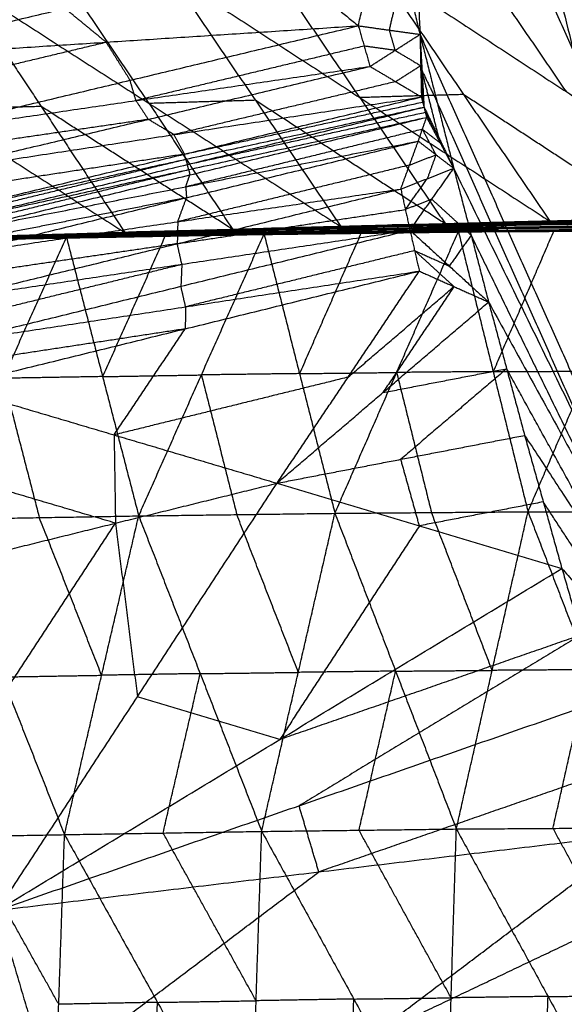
# Model space of a CAD drawing. Header units: millimetres. Extents: x -106 to 110, y -96 to 120.
# Tile 145 of 256: x -98.56 to -95.07, y -18.4 to -12.09. Entities that reach past the tile are written whole.
import ezdxf

# ---------------------------------------------------------------- set-up
doc = ezdxf.new("R2010")
doc.units = ezdxf.units.MM
doc.header["$MEASUREMENT"] = 0
doc.layers.add('Default', color=7, linetype='Continuous', true_color=0x000000)

msp = doc.modelspace()

# ---------------------------------------------------------------- linework, layer by layer
at = {"layer": 'Default'}
for points in [[(-96.2057, -7.543, 12.0172), (-96.1023, -9.865, 12.2207), (-95.9989, -12.187, 12.4242)], [(-96.2057, -7.543, 12.0172), (-95.0141, -12.3001, 12.0172), (-93.8225, -17.0572, 12.0172)], [(-96.2057, -7.543, 12.0172), (-91.8459, -11.3391, 10.5669), (-87.4861, -15.1351, 9.1165)], [(-96.1023, -9.865, 12.2207), (-95.5582, -11.0826, 12.1189), (-95.0141, -12.3001, 12.0172)], [(-96.3943, -12.1319, 12.6148), (-96.3008, -11.7292, 12.5195), (-96.2073, -11.3266, 12.4242)], [(-96.2073, -11.3266, 12.4242), (-96.1031, -11.7568, 12.4242), (-95.9989, -12.187, 12.4242)], [(-96.2073, -11.3266, 12.4242), (-96.1031, -11.7568, 12.4242), (-95.9989, -12.187, 12.4242)], [(-99.6258, -12.3418, 13.9916), (-98.2729, -12.0211, 13.4082), (-96.9199, -11.7004, 12.8248)], [(-96.9199, -11.7004, 12.8248), (-96.6571, -11.9162, 12.7198), (-96.3943, -12.1319, 12.6148)], [(-96.3839, -12.5923, 9.2082), (-96.6606, -12.1864, 8.8436), (-96.9374, -11.7806, 8.4791)], [(-96.2738, -11.7607, 8.1272), (-95.7203, -12.5725, 8.8563), (-95.1668, -13.3842, 9.5853)], [(-96.2738, -11.7607, 8.1272), (-95.0592, -12.5562, 8.5214), (-93.8446, -13.3517, 8.9155)], [(-96.1031, -11.7568, 12.4242), (-96.1498, -11.9581, 12.4719), (-96.1966, -12.1595, 12.5195)], [(-95.0592, -12.5562, 8.5214), (-95.3383, -12.1486, 8.1594), (-95.6173, -11.7409, 7.7975)], [(-98.9615, -11.841, 9.5874), (-98.4254, -12.649, 10.3274), (-97.8893, -13.4571, 11.0675)], [(-98.9615, -11.841, 9.5874), (-97.734, -12.6298, 9.9428), (-96.5065, -13.4187, 10.2982)], [(-97.734, -12.6298, 9.9428), (-98.0076, -12.2253, 9.576), (-98.2812, -11.8207, 9.2092)], [(-97.601, -11.8004, 8.831), (-97.0537, -12.6096, 9.5646), (-96.5065, -13.4187, 10.2982)], [(-97.601, -11.8004, 8.831), (-96.3839, -12.5923, 9.2082), (-95.1668, -13.3842, 9.5853)], [(-100.3449, -11.8809, 10.384), (-99.1171, -12.669, 10.7258), (-97.8893, -13.4571, 11.0675)], [(-98.01, -12.2369, 13.3032), (-98.1414, -12.129, 13.3557), (-98.2729, -12.0211, 13.4082)], [(-99.6258, -12.3418, 13.9916), (-98.01, -12.2369, 13.3032), (-96.3943, -12.1319, 12.6148)], [(-99.318, -12.8304, 13.9398), (-97.8561, -12.4812, 13.2773), (-96.3943, -12.1319, 12.6148)], [(-96.3943, -12.1319, 12.6148), (-96.3567, -12.262, 12.612), (-96.3191, -12.3921, 12.6093)], [(-96.3943, -12.1319, 12.6148), (-96.1966, -12.1595, 12.5195), (-95.9989, -12.187, 12.4242)], [(-96.1966, -12.1595, 12.5195), (-96.1778, -12.2245, 12.5181), (-96.159, -12.2895, 12.5168)], [(-99.4719, -12.5861, 13.9657), (-98.741, -12.4115, 13.6344), (-98.01, -12.2369, 13.3032)], [(-98.01, -12.2369, 13.3032), (-97.9331, -12.359, 13.2902), (-97.8561, -12.4812, 13.2773)], [(-96.3191, -12.3921, 12.6093), (-96.159, -12.2895, 12.5168), (-95.9989, -12.187, 12.4242)], [(-95.9989, -12.187, 12.4242), (-95.8909, -12.6163, 12.4242), (-95.783, -13.0456, 12.4242)], [(-95.9989, -12.187, 12.4242), (-94.9107, -14.6221, 12.2207), (-93.8225, -17.0572, 12.0172)], [(-95.9989, -12.187, 12.4242), (-95.9944, -12.3876, 12.4468), (-95.9899, -12.5882, 12.4694)], [(-95.9989, -12.187, 12.4242), (-95.9861, -12.4202, 12.4468), (-95.9733, -12.6535, 12.4693)], [(-95.9989, -12.187, 12.4242), (-95.8909, -12.6163, 12.4242), (-95.783, -13.0456, 12.4242)], [(-96.3567, -12.262, 12.612), (-97.0876, -12.4366, 12.9433), (-97.8186, -12.6112, 13.2745)], [(-96.159, -12.2895, 12.5168), (-96.2579, -12.2758, 12.5644), (-96.3567, -12.262, 12.612)], [(-96.159, -12.2895, 12.5168), (-96.0767, -12.3386, 12.4818), (-95.9944, -12.3876, 12.4468)], [(-99.318, -12.8304, 13.9398), (-97.8186, -12.6112, 13.2745), (-96.3191, -12.3921, 12.6093)], [(-99.1601, -13.0709, 13.9151), (-97.7396, -12.7315, 13.2622), (-96.3191, -12.3921, 12.6093)], [(-96.3191, -12.3921, 12.6093), (-96.1545, -12.4901, 12.5393), (-95.9899, -12.5882, 12.4694)], [(-95.9944, -12.3876, 12.4468), (-96.0745, -12.4389, 12.4931), (-96.1545, -12.4901, 12.5393)], [(-95.9944, -12.3876, 12.4468), (-95.9902, -12.4039, 12.4468), (-95.9861, -12.4202, 12.4468)], [(-95.9816, -12.6208, 12.4693), (-95.988, -12.5042, 12.4581), (-95.9944, -12.3876, 12.4468)], [(-95.9861, -12.4202, 12.4468), (-95.9385, -12.5183, 12.4355), (-95.8909, -12.6163, 12.4242)], [(-95.8781, -12.8495, 12.4468), (-95.9321, -12.6349, 12.4468), (-95.9861, -12.4202, 12.4468)], [(-97.8186, -12.6112, 13.2745), (-97.8374, -12.5462, 13.2759), (-97.8561, -12.4812, 13.2773)], [(-96.1545, -12.4901, 12.5393), (-96.8648, -12.6598, 12.8658), (-97.575, -12.8295, 13.1922)], [(-99.1601, -13.0709, 13.9151), (-97.575, -12.8295, 13.1922), (-95.9899, -12.5882, 12.4694)], [(-99.0267, -13.3212, 13.8888), (-97.5083, -12.9547, 13.1791), (-95.9899, -12.5882, 12.4694)], [(-97.8186, -12.6112, 13.2745), (-97.7791, -12.6714, 13.2684), (-97.7396, -12.7315, 13.2622)], [(-97.0537, -12.6096, 9.5646), (-97.3939, -12.6197, 9.7537), (-97.734, -12.6298, 9.9428)], [(-95.8367, -13.4015, 9.9418), (-96.4452, -13.0055, 9.7532), (-97.0537, -12.6096, 9.5646)], [(-95.7203, -12.5725, 8.8563), (-96.0521, -12.5824, 9.0322), (-96.3839, -12.5923, 9.2082)], [(-96.3839, -12.5923, 9.2082), (-96.1103, -12.9969, 9.575), (-95.8367, -13.4015, 9.9418)], [(-95.9899, -12.5882, 12.4694), (-95.9816, -12.6208, 12.4693), (-95.9733, -12.6535, 12.4693)], [(-94.8028, -15.0514, 12.2207), (-95.3469, -13.8338, 12.3225), (-95.8909, -12.6163, 12.4242)], [(-94.5057, -13.3679, 9.2504), (-95.113, -12.9702, 9.0534), (-95.7203, -12.5725, 8.8563)], [(-98.4254, -12.649, 10.3274), (-98.7712, -12.659, 10.5266), (-99.1171, -12.669, 10.7258)], [(-99.0267, -13.3212, 13.8888), (-97.5, -12.9873, 13.1791), (-95.9733, -12.6535, 12.4693)], [(-99.0047, -13.3879, 13.8828), (-97.489, -13.0207, 13.176), (-95.9733, -12.6535, 12.4693)], [(-97.1979, -13.4379, 10.6829), (-97.8116, -13.0435, 10.5052), (-98.4254, -12.649, 10.3274)], [(-97.734, -12.6298, 9.9428), (-97.466, -13.0339, 10.3128), (-97.1979, -13.4379, 10.6829)], [(-97.5083, -12.9547, 13.1791), (-96.7449, -12.7878, 12.8242), (-95.9816, -12.6208, 12.4693)], [(-95.9733, -12.6535, 12.4693), (-95.965, -12.6861, 12.4693), (-95.9568, -12.7188, 12.4693)], [(-95.9733, -12.6535, 12.4693), (-95.8781, -12.8495, 12.4468), (-95.783, -13.0456, 12.4242)], [(-97.7396, -12.7315, 13.2622), (-98.4894, -12.8411, 13.5948), (-99.2391, -12.9507, 13.9274)], [(-99.0047, -13.3879, 13.8828), (-97.4807, -13.0533, 13.176), (-95.9568, -12.7188, 12.4693)], [(-98.9899, -13.4565, 13.8786), (-97.4734, -13.0876, 13.1739), (-95.9568, -12.7188, 12.4693)], [(-97.575, -12.8295, 13.1922), (-97.6573, -12.7805, 13.2272), (-97.7396, -12.7315, 13.2622)], [(-97.489, -13.0207, 13.176), (-96.727, -12.8534, 12.8227), (-95.965, -12.6861, 12.4693)], [(-96.01, -12.8712, 12.515), (-95.9834, -12.795, 12.4921), (-95.9568, -12.7188, 12.4693)], [(-95.965, -12.6861, 12.4693), (-95.9216, -12.7678, 12.458), (-95.8781, -12.8495, 12.4468)], [(-95.9568, -12.7188, 12.4693), (-95.8699, -12.8822, 12.4468), (-95.783, -13.0456, 12.4242)], [(-95.9834, -12.795, 12.4921), (-96.7417, -12.9794, 12.8445), (-97.4999, -13.1639, 13.1968)], [(-95.9834, -12.795, 12.4921), (-95.9266, -12.8386, 12.4694), (-95.8699, -12.8822, 12.4468)], [(-95.8965, -12.9584, 12.4696), (-95.9399, -12.8767, 12.4809), (-95.9834, -12.795, 12.4921)], [(-98.9899, -13.4565, 13.8786), (-97.4999, -13.1639, 13.1968), (-96.01, -12.8712, 12.515)], [(-98.979, -13.5969, 13.8777), (-97.4945, -13.234, 13.1963), (-96.01, -12.8712, 12.515)], [(-97.575, -12.8295, 13.1922), (-97.5417, -12.8921, 13.1857), (-97.5083, -12.9547, 13.1791)], [(-96.1222, -13.178, 12.6099), (-96.0661, -13.0246, 12.5625), (-96.01, -12.8712, 12.515)], [(-96.01, -12.8712, 12.515), (-95.8965, -12.9584, 12.4696), (-95.783, -13.0456, 12.4242)], [(-95.8781, -12.8495, 12.4468), (-95.874, -12.8658, 12.4468), (-95.8699, -12.8822, 12.4468)], [(-97.5083, -12.9547, 13.1791), (-98.3009, -13.0754, 13.5405), (-99.0934, -13.196, 13.902)], [(-99.0157, -13.3545, 13.8858), (-98.2578, -13.1709, 13.5324), (-97.5, -12.9873, 13.1791)], [(-97.5, -12.9873, 13.1791), (-97.5041, -12.971, 13.1791), (-97.5083, -12.9547, 13.1791)], [(-97.5, -12.9873, 13.1791), (-97.4945, -13.004, 13.1775), (-97.489, -13.0207, 13.176)], [(-96.0661, -13.0246, 12.5625), (-95.9813, -12.9915, 12.516), (-95.8965, -12.9584, 12.4696)], [(-95.8965, -12.9584, 12.4696), (-95.9245, -13.0351, 12.4933), (-95.9526, -13.1118, 12.5171)], [(-98.9973, -13.4222, 13.8807), (-98.239, -13.2378, 13.5284), (-97.4807, -13.0533, 13.176)], [(-96.0661, -13.0246, 12.5625), (-96.8083, -13.206, 12.9031), (-97.5506, -13.3875, 13.2438)], [(-97.4807, -13.0533, 13.176), (-97.4848, -13.037, 13.176), (-97.489, -13.0207, 13.176)], [(-97.4807, -13.0533, 13.176), (-97.477, -13.0705, 13.175), (-97.4734, -13.0876, 13.1739)], [(-96.1222, -13.178, 12.6099), (-95.9526, -13.1118, 12.5171), (-95.783, -13.0456, 12.4242)], [(-96.0635, -13.4413, 12.6146), (-95.9233, -13.2434, 12.5194), (-95.783, -13.0456, 12.4242)], [(-95.783, -13.0456, 12.4242), (-95.6713, -13.4739, 12.4242), (-95.5596, -13.9022, 12.4242)], [(-95.783, -13.0456, 12.4242), (-94.8028, -15.0514, 12.2207), (-93.8225, -17.0572, 12.0172)], [(-95.783, -13.0456, 12.4242), (-95.6713, -13.4739, 12.4242), (-95.5596, -13.9022, 12.4242)], [(-97.4999, -13.1639, 13.1968), (-97.4866, -13.1258, 13.1854), (-97.4734, -13.0876, 13.1739)], [(-96.0929, -13.3097, 12.6122), (-96.0227, -13.2107, 12.5647), (-95.9526, -13.1118, 12.5171)], [(-98.9856, -13.8789, 13.8929), (-97.5539, -13.5285, 13.2514), (-96.1222, -13.178, 12.6099)], [(-98.979, -13.5969, 13.8777), (-97.5506, -13.3875, 13.2438), (-96.1222, -13.178, 12.6099)], [(-97.4999, -13.1639, 13.1968), (-97.4972, -13.1989, 13.1966), (-97.4945, -13.234, 13.1963)], [(-96.1222, -13.178, 12.6099), (-96.0929, -13.3097, 12.6122), (-96.0635, -13.4413, 12.6146)], [(-97.4945, -13.234, 13.1963), (-98.2395, -13.3804, 13.5372), (-98.9845, -13.5267, 13.8781)], [(-97.5506, -13.3875, 13.2438), (-97.5226, -13.3107, 13.2201), (-97.4945, -13.234, 13.1963)], [(-95.9233, -13.2434, 12.5194), (-96.0081, -13.2766, 12.5658), (-96.0929, -13.3097, 12.6122)], [(-95.9233, -13.2434, 12.5194), (-95.7973, -13.3587, 12.4718), (-95.6713, -13.4739, 12.4242)], [(-97.5539, -13.5285, 13.2514), (-96.8234, -13.4191, 12.9318), (-96.0929, -13.3097, 12.6122)], [(-95.4366, -13.401, 9.7073), (-94.6413, -13.3863, 9.299), (-93.846, -13.3716, 8.8906)], [(-95.383, -13.3876, 9.6934), (-94.5831, -13.3693, 9.2852), (-93.7832, -13.351, 8.877)], [(-95.383, -13.3876, 9.6934), (-94.6145, -13.3796, 9.292), (-93.846, -13.3716, 8.8906)], [(-94.5566, -13.3699, 9.2734), (-94.9565, -13.379, 9.4775), (-95.3565, -13.3882, 9.6816)], [(-95.3299, -13.3887, 9.6698), (-94.525, -13.3689, 9.2617), (-93.72, -13.349, 8.8536)], [(-95.3299, -13.3887, 9.6698), (-94.5566, -13.3699, 9.2734), (-93.7832, -13.351, 8.877)], [(-95.1668, -13.3842, 9.5853), (-94.5057, -13.3679, 9.2504), (-93.8446, -13.3517, 8.9155)], [(-98.7421, -13.4834, 11.535), (-97.9035, -13.4612, 11.0605), (-97.0649, -13.439, 10.586)], [(-98.7109, -13.4784, 11.529), (-97.8664, -13.4544, 11.0521), (-97.0219, -13.4303, 10.5752)], [(-98.7109, -13.4784, 11.529), (-97.8451, -13.4553, 11.0431), (-96.9792, -13.4321, 10.5572)], [(-98.7109, -13.4784, 11.529), (-97.8879, -13.4587, 11.0575), (-97.0649, -13.439, 10.586)], [(-98.6794, -13.4801, 11.519), (-97.8293, -13.4561, 11.0381), (-96.9792, -13.4321, 10.5572)], [(-97.8893, -13.4571, 11.0675), (-97.1979, -13.4379, 10.6829), (-96.5065, -13.4187, 10.2982)], [(-97.8879, -13.4587, 11.0575), (-97.4657, -13.4467, 10.819), (-97.0434, -13.4347, 10.5806)], [(-97.8664, -13.4544, 11.0521), (-97.4335, -13.4428, 10.8092), (-97.0005, -13.4312, 10.5662)], [(-97.0434, -13.4347, 10.5806), (-97.4549, -13.4445, 10.8164), (-97.8664, -13.4544, 11.0521)], [(-97.5506, -13.3875, 13.2438), (-97.5523, -13.458, 13.2476), (-97.5539, -13.5285, 13.2514)], [(-97.0992, -13.4535, 10.6033), (-96.2894, -13.438, 10.1663), (-95.4796, -13.4224, 9.7292)], [(-97.0992, -13.4535, 10.6033), (-97.0821, -13.4463, 10.5947), (-97.0649, -13.439, 10.586)], [(-96.2722, -13.4307, 10.1576), (-96.6772, -13.4385, 10.3761), (-97.0821, -13.4463, 10.5947)], [(-97.0649, -13.439, 10.586), (-96.2508, -13.42, 10.1467), (-95.4366, -13.401, 9.7073)], [(-97.0649, -13.439, 10.586), (-96.2722, -13.4307, 10.1576), (-95.4796, -13.4224, 9.7292)], [(-97.0649, -13.439, 10.586), (-97.0434, -13.4347, 10.5806), (-97.0219, -13.4303, 10.5752)], [(-96.2292, -13.4157, 10.1413), (-96.6363, -13.4252, 10.3609), (-97.0434, -13.4347, 10.5806)], [(-97.0219, -13.4303, 10.5752), (-96.2024, -13.409, 10.1343), (-95.383, -13.3876, 9.6934)], [(-97.0219, -13.4303, 10.5752), (-96.2292, -13.4157, 10.1413), (-95.4366, -13.401, 9.7073)], [(-97.0219, -13.4303, 10.5752), (-97.0005, -13.4312, 10.5662), (-96.9792, -13.4321, 10.5572)], [(-96.1811, -13.4099, 10.1253), (-96.5908, -13.4206, 10.3458), (-97.0005, -13.4312, 10.5662)], [(-96.9792, -13.4321, 10.5572), (-96.1811, -13.4099, 10.1253), (-95.383, -13.3876, 9.6934)], [(-96.9792, -13.4321, 10.5572), (-96.1546, -13.4104, 10.1135), (-95.3299, -13.3887, 9.6698)], [(-96.5065, -13.4187, 10.2982), (-95.8367, -13.4015, 9.9418), (-95.1668, -13.3842, 9.5853)], [(-96.3064, -13.4475, 10.1792), (-95.9015, -13.4397, 9.9607), (-95.4966, -13.4319, 9.7422)], [(-96.2894, -13.438, 10.1663), (-96.2808, -13.4343, 10.162), (-96.2722, -13.4307, 10.1576)], [(-95.4966, -13.4319, 9.7422), (-95.893, -13.435, 9.9542), (-96.2894, -13.438, 10.1663)], [(-96.2722, -13.4307, 10.1576), (-95.8652, -13.4212, 9.938), (-95.4581, -13.4117, 9.7183)], [(-95.4581, -13.4117, 9.7183), (-95.8544, -13.4159, 9.9325), (-96.2508, -13.42, 10.1467)], [(-96.2508, -13.42, 10.1467), (-96.24, -13.4179, 10.144), (-96.2292, -13.4157, 10.1413)], [(-96.2292, -13.4157, 10.1413), (-95.8195, -13.405, 9.9208), (-95.4098, -13.3943, 9.7004)], [(-95.4098, -13.3943, 9.7004), (-95.8061, -13.4017, 9.9174), (-96.2024, -13.409, 10.1343)], [(-96.2024, -13.409, 10.1343), (-96.1918, -13.4094, 10.1298), (-96.1811, -13.4099, 10.1253)], [(-96.1811, -13.4099, 10.1253), (-95.7688, -13.399, 9.9035), (-95.3565, -13.3882, 9.6816)], [(-95.3565, -13.3882, 9.6816), (-95.7555, -13.3993, 9.8976), (-96.1546, -13.4104, 10.1135)], [(-95.5137, -13.4415, 9.7552), (-95.4966, -13.4319, 9.7422), (-95.4796, -13.4224, 9.7292)], [(-95.5137, -13.4415, 9.7552), (-94.7246, -13.4355, 9.3502), (-93.9356, -13.4296, 8.9452)], [(-94.7076, -13.426, 9.3372), (-95.1021, -13.429, 9.5397), (-95.4966, -13.4319, 9.7422)], [(-95.4796, -13.4224, 9.7292), (-95.4581, -13.4117, 9.7183), (-95.4366, -13.401, 9.7073)], [(-95.4796, -13.4224, 9.7292), (-94.6877, -13.4122, 9.3223), (-93.8959, -13.4021, 8.9153)], [(-95.4796, -13.4224, 9.7292), (-94.7076, -13.426, 9.3372), (-93.9356, -13.4296, 8.9452)], [(-94.6663, -13.4015, 9.3113), (-95.0622, -13.4066, 9.5148), (-95.4581, -13.4117, 9.7183)], [(-95.4366, -13.401, 9.7073), (-95.4098, -13.3943, 9.7004), (-95.383, -13.3876, 9.6934)], [(-95.4366, -13.401, 9.7073), (-94.6663, -13.4015, 9.3113), (-93.8959, -13.4021, 8.9153)], [(-94.6145, -13.3796, 9.292), (-95.0122, -13.387, 9.4962), (-95.4098, -13.3943, 9.7004)], [(-95.383, -13.3876, 9.6934), (-95.3565, -13.3882, 9.6816), (-95.3299, -13.3887, 9.6698)], [(-99.5597, -13.5142, 12.0308), (-98.9117, -13.5008, 11.6563), (-98.2636, -13.4875, 11.2817)], [(-99.3029, -13.4973, 11.8812), (-98.5961, -13.4772, 11.4743), (-97.8893, -13.4571, 11.0675)], [(-99.0744, -15.2945, 10.2812), (-98.669, -14.391, 10.7815), (-98.2636, -13.4875, 11.2817)], [(-98.9975, -14.1613, 13.9128), (-97.5305, -13.8013, 13.2637), (-96.0635, -13.4413, 12.6146)], [(-98.9856, -13.8789, 13.8929), (-97.5246, -13.6601, 13.2537), (-96.0635, -13.4413, 12.6146)], [(-98.9117, -13.5008, 11.6563), (-98.721, -13.4976, 11.5438), (-98.5302, -13.4943, 11.4314)], [(-98.7968, -13.5011, 11.5811), (-97.8972, -13.4835, 11.076), (-96.9976, -13.466, 10.5709)], [(-98.7968, -13.5011, 11.5811), (-97.9711, -13.4861, 11.115), (-97.1454, -13.471, 10.6489)], [(-98.7968, -13.5011, 11.5811), (-98.5302, -13.4943, 11.4314), (-98.2636, -13.4875, 11.2817)], [(-97.9649, -13.4851, 11.1056), (-98.3778, -13.4926, 11.3386), (-98.7906, -13.5002, 11.5717)], [(-98.7845, -13.4992, 11.5623), (-97.9552, -13.4827, 11.0935), (-97.1258, -13.4661, 10.6247)], [(-98.7845, -13.4992, 11.5623), (-97.9649, -13.4851, 11.1056), (-97.1454, -13.471, 10.6489)], [(-97.9461, -13.4791, 11.0856), (-98.3608, -13.4874, 11.32), (-98.7755, -13.4957, 11.5544)], [(-98.7664, -13.4921, 11.5466), (-97.9328, -13.4728, 11.0749), (-97.0992, -13.4535, 10.6033)], [(-98.7664, -13.4921, 11.5466), (-97.9461, -13.4791, 11.0856), (-97.1258, -13.4661, 10.6247)], [(-97.9207, -13.4685, 11.0691), (-98.3375, -13.4781, 11.305), (-98.7543, -13.4878, 11.5408)], [(-98.7421, -13.4834, 11.535), (-97.9207, -13.4685, 11.0691), (-97.0992, -13.4535, 10.6033)], [(-97.8879, -13.4587, 11.0575), (-98.3072, -13.4698, 11.2947), (-98.7265, -13.4809, 11.532)], [(-98.6952, -13.4792, 11.524), (-98.2701, -13.4673, 11.2835), (-97.8451, -13.4553, 11.0431)], [(-98.5302, -13.4943, 11.4314), (-98.0804, -13.4855, 11.1789), (-97.6306, -13.4767, 10.9263)], [(-97.8972, -13.4835, 11.076), (-98.2137, -13.4889, 11.2537), (-98.5302, -13.4943, 11.4314)], [(-98.2636, -13.4875, 11.2817), (-97.6306, -13.4767, 10.9263), (-96.9976, -13.466, 10.5709)], [(-98.2636, -13.4875, 11.2817), (-98.0322, -14.3801, 10.4225), (-97.8008, -15.2726, 9.5632)], [(-97.6306, -13.4767, 10.9263), (-97.8314, -13.9284, 10.6744), (-98.0322, -14.3801, 10.4225)], [(-97.9711, -13.4861, 11.115), (-97.9341, -13.4848, 11.0955), (-97.8972, -13.4835, 11.076)], [(-97.9711, -13.4861, 11.115), (-97.968, -13.4856, 11.1103), (-97.9649, -13.4851, 11.1056)], [(-97.9649, -13.4851, 11.1056), (-97.5503, -13.4768, 10.8712), (-97.1356, -13.4685, 10.6368)], [(-97.1356, -13.4685, 10.6368), (-97.5454, -13.4756, 10.8651), (-97.9552, -13.4827, 11.0935)], [(-97.9552, -13.4827, 11.0935), (-97.9506, -13.4809, 11.0896), (-97.9461, -13.4791, 11.0856)], [(-97.9461, -13.4791, 11.0856), (-97.5293, -13.4694, 10.8498), (-97.1125, -13.4598, 10.614)], [(-97.1125, -13.4598, 10.614), (-97.5227, -13.4663, 10.8445), (-97.9328, -13.4728, 11.0749)], [(-97.9328, -13.4728, 11.0749), (-97.9267, -13.4707, 11.072), (-97.9207, -13.4685, 11.0691)], [(-97.9207, -13.4685, 11.0691), (-97.5014, -13.4574, 10.8319), (-97.0821, -13.4463, 10.5947)], [(-97.0821, -13.4463, 10.5947), (-97.4928, -13.4538, 10.8276), (-97.9035, -13.4612, 11.0605)], [(-97.9035, -13.4612, 11.0605), (-97.8957, -13.46, 11.059), (-97.8879, -13.4587, 11.0575)], [(-97.8972, -13.4835, 11.076), (-97.4843, -13.476, 10.8429), (-97.0715, -13.4685, 10.6099)], [(-97.8451, -13.4553, 11.0431), (-97.8557, -13.4548, 11.0476), (-97.8664, -13.4544, 11.0521)], [(-97.8451, -13.4553, 11.0431), (-97.8372, -13.4557, 11.0406), (-97.8293, -13.4561, 11.0381)], [(-97.8008, -15.2726, 9.5632), (-97.3992, -14.3693, 10.0671), (-96.9976, -13.466, 10.5709)], [(-97.1454, -13.471, 10.6489), (-96.3425, -13.4608, 10.2164), (-95.5395, -13.4506, 9.7839)], [(-97.1454, -13.471, 10.6489), (-96.4493, -13.4609, 10.2737), (-95.7532, -13.4508, 9.8986)], [(-97.1454, -13.471, 10.6489), (-97.0715, -13.4685, 10.6099), (-96.9976, -13.466, 10.5709)], [(-97.1454, -13.471, 10.6489), (-97.1356, -13.4685, 10.6368), (-97.1258, -13.4661, 10.6247)], [(-96.3327, -13.4584, 10.2043), (-96.7341, -13.4634, 10.4206), (-97.1356, -13.4685, 10.6368)], [(-97.1258, -13.4661, 10.6247), (-96.3197, -13.4538, 10.1899), (-95.5137, -13.4415, 9.7552)], [(-97.1258, -13.4661, 10.6247), (-96.3327, -13.4584, 10.2043), (-95.5395, -13.4506, 9.7839)], [(-97.1258, -13.4661, 10.6247), (-97.1125, -13.4598, 10.614), (-97.0992, -13.4535, 10.6033)], [(-96.3064, -13.4475, 10.1792), (-96.7095, -13.4537, 10.3966), (-97.1125, -13.4598, 10.614)], [(-97.0992, -13.4535, 10.6033), (-96.3064, -13.4475, 10.1792), (-95.5137, -13.4415, 9.7552)], [(-97.0715, -13.4685, 10.6099), (-96.7234, -13.4634, 10.4223), (-96.3754, -13.4584, 10.2347)], [(-96.4493, -13.4609, 10.2737), (-96.7604, -13.4647, 10.4418), (-97.0715, -13.4685, 10.6099)], [(-96.9976, -13.466, 10.5709), (-96.3754, -13.4584, 10.2347), (-95.7532, -13.4508, 9.8986)], [(-96.9976, -13.466, 10.5709), (-96.7708, -14.361, 9.7259), (-96.5441, -15.256, 8.881)], [(-96.3754, -13.4584, 10.2347), (-96.5731, -13.9097, 9.9803), (-96.7708, -14.361, 9.7259)], [(-96.5441, -15.256, 8.881), (-96.1486, -14.3534, 9.3898), (-95.7532, -13.4508, 9.8986)], [(-96.4493, -13.4609, 10.2737), (-96.0478, -13.4558, 10.0575), (-95.6464, -13.4507, 9.8412)], [(-96.3425, -13.4608, 10.2164), (-96.3959, -13.4609, 10.2451), (-96.4493, -13.4609, 10.2737)], [(-96.3425, -13.4608, 10.2164), (-96.3376, -13.4596, 10.2103), (-96.3327, -13.4584, 10.2043)], [(-96.3327, -13.4584, 10.2043), (-95.9296, -13.4522, 9.9869), (-95.5266, -13.4461, 9.7695)], [(-95.5266, -13.4461, 9.7695), (-95.9232, -13.4499, 9.9797), (-96.3197, -13.4538, 10.1899)], [(-96.3197, -13.4538, 10.1899), (-96.3131, -13.4506, 10.1846), (-96.3064, -13.4475, 10.1792)], [(-96.0635, -13.4413, 12.6146), (-96.0335, -13.5727, 12.6167), (-96.0035, -13.704, 12.6188)], [(-96.0635, -13.4413, 12.6146), (-95.8115, -13.6718, 12.5194), (-95.5596, -13.9022, 12.4242)], [(-95.6713, -13.4739, 12.4242), (-95.7414, -13.5728, 12.4718), (-95.8115, -13.6718, 12.5194)], [(-95.7532, -13.4508, 9.8986), (-95.1431, -13.4473, 9.5836), (-94.5331, -13.4438, 9.2685)], [(-95.7532, -13.4508, 9.8986), (-95.6464, -13.4507, 9.8412), (-95.5395, -13.4506, 9.7839)], [(-95.7532, -13.4508, 9.8986), (-95.5302, -14.3484, 9.0692), (-95.3072, -15.2461, 8.2398)], [(-94.691, -15.4797, 12.2207), (-95.1812, -14.4768, 12.3225), (-95.6713, -13.4739, 12.4242)], [(-95.0363, -13.4472, 9.5262), (-95.3413, -13.449, 9.6837), (-95.6464, -13.4507, 9.8412)], [(-95.6464, -13.4507, 9.8412), (-95.3948, -13.449, 9.7124), (-95.1431, -13.4473, 9.5836)], [(-95.5395, -13.4506, 9.7839), (-95.5266, -13.4461, 9.7695), (-95.5137, -13.4415, 9.7552)], [(-95.5395, -13.4506, 9.7839), (-95.0363, -13.4472, 9.5262), (-94.5331, -13.4438, 9.2685)], [(-95.5395, -13.4506, 9.7839), (-94.7525, -13.4475, 9.3817), (-93.9654, -13.4444, 8.9795)], [(-95.1431, -13.4473, 9.5836), (-95.3367, -13.8979, 9.3264), (-95.5302, -14.3484, 9.0692)], [(-94.7395, -13.4429, 9.3673), (-95.1331, -13.4445, 9.5684), (-95.5266, -13.4461, 9.7695)], [(-95.5137, -13.4415, 9.7552), (-94.7395, -13.4429, 9.3673), (-93.9654, -13.4444, 8.9795)], [(-95.3072, -15.2461, 8.2398), (-94.9201, -14.345, 8.7541), (-94.5331, -13.4438, 9.2685)], [(-97.5539, -13.5285, 13.2514), (-98.2681, -13.6332, 13.5683), (-98.9823, -13.7379, 13.8853)], [(-97.5246, -13.6601, 13.2537), (-97.5392, -13.5943, 13.2525), (-97.5539, -13.5285, 13.2514)], [(-96.0335, -13.5727, 12.6167), (-96.767, -13.7527, 12.9412), (-97.5005, -13.9327, 13.2658)], [(-96.0335, -13.5727, 12.6167), (-95.9225, -13.6222, 12.568), (-95.8115, -13.6718, 12.5194)], [(-95.7815, -13.8031, 12.5215), (-95.9075, -13.6879, 12.5691), (-96.0335, -13.5727, 12.6167)], [(-98.9916, -14.0201, 13.9028), (-98.2581, -13.8401, 13.5783), (-97.5246, -13.6601, 13.2537)], [(-97.5246, -13.6601, 13.2537), (-97.5276, -13.7307, 13.2587), (-97.5305, -13.8013, 13.2637)], [(-99.0023, -14.4442, 13.9299), (-97.5029, -14.0741, 13.2743), (-96.0035, -13.704, 12.6188)], [(-98.9975, -14.1613, 13.9128), (-97.5005, -13.9327, 13.2658), (-96.0035, -13.704, 12.6188)], [(-96.915, -15.0632, 13.2321), (-96.4593, -14.3836, 12.9254), (-96.0035, -13.704, 12.6188)], [(-96.0035, -13.704, 12.6188), (-95.7815, -13.8031, 12.5215), (-95.5596, -13.9022, 12.4242)], [(-97.5005, -13.9327, 13.2658), (-97.5155, -13.867, 13.2647), (-97.5305, -13.8013, 13.2637)], [(-96.4593, -14.3836, 12.9254), (-96.1204, -14.0934, 12.7235), (-95.7815, -13.8031, 12.5215)], [(-95.7815, -13.8031, 12.5215), (-96.0094, -14.1429, 12.6748), (-96.2373, -14.4827, 12.8282)], [(-97.5005, -13.9327, 13.2658), (-97.5017, -14.0034, 13.2701), (-97.5029, -14.0741, 13.2743)], [(-96.915, -15.0632, 13.2321), (-96.2373, -14.4827, 12.8282), (-95.5596, -13.9022, 12.4242)], [(-95.5596, -13.9022, 12.4242), (-95.4441, -14.3295, 12.4242), (-95.3286, -14.7568, 12.4242)], [(-95.5596, -13.9022, 12.4242), (-94.691, -15.4797, 12.2207), (-93.8225, -17.0572, 12.0172)], [(-95.5596, -13.9022, 12.4242), (-95.4441, -14.3295, 12.4242), (-95.3286, -14.7568, 12.4242)], [(-97.5029, -14.0741, 13.2743), (-98.2514, -14.1884, 13.5978), (-98.9999, -14.3027, 13.9213)], [(-97.9586, -14.7537, 13.581), (-97.7308, -14.4139, 13.4277), (-97.5029, -14.0741, 13.2743)], [(-98.0322, -14.3801, 10.4225), (-98.3506, -14.3855, 10.602), (-98.669, -14.391, 10.7815)], [(-98.0322, -14.3801, 10.4225), (-97.7157, -14.3747, 10.2448), (-97.3992, -14.3693, 10.0671)], [(-96.4593, -14.3836, 12.9254), (-97.209, -14.5687, 13.2532), (-97.9586, -14.7537, 13.581)], [(-96.7708, -14.361, 9.7259), (-97.085, -14.3651, 9.8965), (-97.3992, -14.3693, 10.0671)], [(-97.3992, -14.3693, 10.0671), (-97.2858, -14.8168, 9.6446), (-97.1724, -15.2643, 9.2221)], [(-96.7708, -14.361, 9.7259), (-96.4597, -14.3572, 9.5579), (-96.1486, -14.3534, 9.3898)], [(-96.2373, -14.4827, 12.8282), (-95.8407, -14.4061, 12.6262), (-95.4441, -14.3295, 12.4242)], [(-95.5302, -14.3484, 9.0692), (-95.8394, -14.3509, 9.2295), (-96.1486, -14.3534, 9.3898)], [(-96.1486, -14.3534, 9.3898), (-96.0371, -14.8022, 8.9751), (-95.9256, -15.251, 8.5604)], [(-95.4441, -14.3295, 12.4242), (-95.7829, -14.6198, 12.6262), (-96.1218, -14.91, 12.8282)], [(-95.5302, -14.3484, 9.0692), (-95.2252, -14.3467, 8.9117), (-94.9201, -14.345, 8.7541)], [(-94.5756, -15.907, 12.2207), (-95.0098, -15.1183, 12.3225), (-95.4441, -14.3295, 12.4242)], [(-99.0023, -14.4442, 13.9299), (-97.9586, -14.7537, 13.581), (-96.915, -15.0632, 13.2321)], [(-98.669, -14.391, 10.7815), (-98.5533, -14.8373, 10.3518), (-98.4376, -15.2835, 9.9222)], [(-97.9586, -14.7537, 13.581), (-97.9541, -15.0365, 13.5967), (-97.9496, -15.3192, 13.6125)], [(-96.915, -15.0632, 13.2321), (-96.1218, -14.91, 12.8282), (-95.3286, -14.7568, 12.4242)], [(-95.3286, -14.7568, 12.4242), (-95.2094, -15.1831, 12.4242), (-95.0901, -15.6094, 12.4242)], [(-95.3286, -14.7568, 12.4242), (-94.5756, -15.907, 12.2207), (-93.8225, -17.0572, 12.0172)], [(-95.3286, -14.7568, 12.4242), (-95.2094, -15.1831, 12.4242), (-95.0901, -15.6094, 12.4242)], [(-96.0026, -15.3363, 12.8282), (-96.0622, -15.1232, 12.8282), (-96.1218, -14.91, 12.8282)], [(-97.9496, -15.3192, 13.6125), (-98.4714, -15.1644, 13.7869), (-98.9932, -15.0097, 13.9614)], [(-98.9841, -15.5752, 13.9929), (-97.9496, -15.3192, 13.6125), (-96.915, -15.0632, 13.2321)], [(-98.7033, -17.7999, 14.0577), (-97.8092, -16.4316, 13.6449), (-96.915, -15.0632, 13.2321)], [(-96.915, -15.0632, 13.2321), (-96.0026, -15.3363, 12.8282), (-95.0901, -15.6094, 12.4242)], [(-95.2094, -15.1831, 12.4242), (-95.606, -15.2597, 12.6262), (-96.0026, -15.3363, 12.8282)], [(-94.4563, -16.3333, 12.2207), (-94.8328, -15.7582, 12.3225), (-95.2094, -15.1831, 12.4242)], [(-97.8008, -15.2726, 9.5632), (-97.1724, -15.2643, 9.2221), (-96.5441, -15.256, 8.881)], [(-96.7786, -16.2753, 8.5608), (-96.9755, -15.7698, 8.8914), (-97.1724, -15.2643, 9.2221)], [(-97.0131, -17.2946, 8.2406), (-96.7786, -16.2753, 8.5608), (-96.5441, -15.256, 8.881)], [(-96.5441, -15.256, 8.881), (-95.9256, -15.251, 8.5604), (-95.3072, -15.2461, 8.2398)], [(-96.5441, -15.256, 8.881), (-96.1552, -16.2675, 8.2343), (-95.7663, -17.279, 7.5876)], [(-95.5367, -16.2626, 7.9137), (-95.7312, -15.7568, 8.237), (-95.9256, -15.251, 8.5604)], [(-95.7663, -17.279, 7.5876), (-95.5367, -16.2626, 7.9137), (-95.3072, -15.2461, 8.2398)], [(-95.3072, -15.2461, 8.2398), (-94.9178, -16.2585, 7.6062), (-94.5284, -17.2709, 6.9726)], [(-95.3072, -15.2461, 8.2398), (-94.6932, -15.2462, 7.9376), (-94.0791, -15.2462, 7.6354)], [(-99.0744, -15.2945, 10.2812), (-98.4376, -15.2835, 9.9222), (-97.8008, -15.2726, 9.5632)], [(-99.0744, -15.2945, 10.2812), (-98.6753, -16.3048, 9.6067), (-98.2761, -17.3151, 8.9322)], [(-98.8437, -16.6875, 14.0253), (-98.3966, -16.0034, 13.8189), (-97.9496, -15.3192, 13.6125)], [(-98.0385, -16.2939, 9.2477), (-98.238, -15.7887, 9.585), (-98.4376, -15.2835, 9.9222)], [(-98.2761, -17.3151, 8.9322), (-98.0385, -16.2939, 9.2477), (-97.8008, -15.2726, 9.5632)], [(-97.9496, -15.3192, 13.6125), (-97.8794, -15.8754, 13.6287), (-97.8092, -16.4316, 13.6449)], [(-97.8008, -15.2726, 9.5632), (-97.4069, -16.2836, 8.9019), (-97.0131, -17.2946, 8.2406)], [(-96.0026, -15.3363, 12.8282), (-96.4497, -16.0205, 13.0346), (-96.8967, -16.7046, 13.241)], [(-98.7033, -17.7999, 14.0577), (-96.8967, -16.7046, 13.241), (-95.0901, -15.6094, 12.4242)], [(-95.0901, -15.6094, 12.4242), (-94.9672, -16.0346, 12.4242), (-94.8442, -16.4598, 12.4242)], [(-95.0901, -15.6094, 12.4242), (-94.4563, -16.3333, 12.2207), (-93.8225, -17.0572, 12.0172)], [(-95.0901, -15.6094, 12.4242), (-94.9672, -16.0346, 12.4242), (-94.8442, -16.4598, 12.4242)], [(-96.8967, -16.7046, 13.241), (-95.9319, -16.3696, 12.8326), (-94.9672, -16.0346, 12.4242)], [(-94.9672, -16.0346, 12.4242), (-95.8705, -16.5822, 12.8326), (-96.7737, -17.1299, 13.241)], [(-97.4069, -16.2836, 8.9019), (-97.0928, -16.2795, 8.7314), (-96.7786, -16.2753, 8.5608)], [(-96.1552, -16.2675, 8.2343), (-96.4669, -16.2714, 8.3975), (-96.7786, -16.2753, 8.5608)], [(-96.3897, -17.2868, 7.9141), (-96.2724, -16.7772, 8.0742), (-96.1552, -16.2675, 8.2343)], [(-96.1552, -16.2675, 8.2343), (-95.846, -16.265, 8.074), (-95.5367, -16.2626, 7.9137)], [(-94.9178, -16.2585, 7.6062), (-95.2273, -16.2605, 7.7599), (-95.5367, -16.2626, 7.9137)], [(-95.1473, -17.275, 7.2801), (-95.0325, -16.7667, 7.4431), (-94.9178, -16.2585, 7.6062)], [(-98.6753, -16.3048, 9.6067), (-98.3569, -16.2993, 9.4272), (-98.0385, -16.2939, 9.2477)], [(-97.4069, -16.2836, 8.9019), (-97.7227, -16.2887, 9.0748), (-98.0385, -16.2939, 9.2477)], [(-97.6446, -17.3048, 8.5864), (-97.5258, -16.7942, 8.7442), (-97.4069, -16.2836, 8.9019)], [(-98.7033, -17.7999, 14.0577), (-96.7737, -17.1299, 13.241), (-94.8442, -16.4598, 12.4242)], [(-96.8967, -16.7046, 13.241), (-97.3529, -16.5681, 13.4429), (-97.8092, -16.4316, 13.6449)], [(-94.7175, -16.8839, 12.4242), (-95.6823, -17.219, 12.8326), (-96.647, -17.554, 13.241)], [(-96.647, -17.554, 13.241), (-96.7104, -17.3419, 13.241), (-96.7737, -17.1299, 13.241)], [(-97.0131, -17.2946, 8.2406), (-96.3897, -17.2868, 7.9141), (-95.7663, -17.279, 7.5876)], [(-95.7998, -18.3609, 7.4576), (-96.0947, -17.8239, 7.6859), (-96.3897, -17.2868, 7.9141)], [(-95.8332, -19.4428, 7.3276), (-95.7998, -18.3609, 7.4576), (-95.7663, -17.279, 7.5876)], [(-95.7663, -17.279, 7.5876), (-95.1473, -17.275, 7.2801), (-94.5284, -17.2709, 6.9726)], [(-95.7663, -17.279, 7.5876), (-95.1789, -18.3523, 7.1446), (-94.5916, -19.4255, 6.7017)], [(-94.56, -18.3482, 6.8371), (-94.8536, -17.8116, 7.0586), (-95.1473, -17.275, 7.2801)], [(-99.5539, -17.3392, 9.6569), (-98.915, -17.3271, 9.2946), (-98.2761, -17.3151, 8.9322)], [(-99.5539, -17.3392, 9.6569), (-98.952, -18.4146, 9.1741), (-98.35, -19.49, 8.6913)], [(-98.313, -18.4025, 8.8118), (-98.614, -17.8648, 9.0532), (-98.915, -17.3271, 9.2946)], [(-98.7033, -17.7999, 14.0577), (-96.647, -17.554, 13.241), (-94.5908, -17.3081, 12.4242)], [(-98.35, -19.49, 8.6913), (-98.313, -18.4025, 8.8118), (-98.2761, -17.3151, 8.9322)], [(-98.2761, -17.3151, 8.9322), (-97.6446, -17.3048, 8.5864), (-97.0131, -17.2946, 8.2406)], [(-98.2761, -17.3151, 8.9322), (-97.6804, -18.39, 8.4619), (-97.0847, -19.4649, 7.9917)], [(-98.0731, -19.9347, 14.0225), (-96.3319, -18.6214, 13.2234), (-94.5908, -17.3081, 12.4242)], [(-97.0489, -18.3797, 8.1161), (-97.3467, -17.8423, 8.3513), (-97.6446, -17.3048, 8.5864)], [(-97.0847, -19.4649, 7.9917), (-97.0489, -18.3797, 8.1161), (-97.0131, -17.2946, 8.2406)], [(-97.0131, -17.2946, 8.2406), (-96.4232, -18.3687, 7.7841), (-95.8332, -19.4428, 7.3276)], [(-98.3882, -18.8673, 14.0401), (-97.5176, -18.2106, 13.6405), (-96.647, -17.554, 13.241)], [(-96.3319, -18.6214, 13.2234), (-95.3962, -18.1762, 12.8238), (-94.4604, -17.7311, 12.4242)], [(-98.7033, -17.7999, 14.0577), (-98.3882, -18.8673, 14.0401), (-98.0731, -19.9347, 14.0225)], [(-98.0731, -19.9347, 14.0225), (-96.2015, -19.0444, 13.2234), (-94.3299, -18.1541, 12.4242)], [(-96.4232, -18.3687, 7.7841), (-96.1115, -18.3648, 7.6209), (-95.7998, -18.3609, 7.4576)], [(-95.1789, -18.3523, 7.1446), (-95.4893, -18.3566, 7.3011), (-95.7998, -18.3609, 7.4576)], [(-95.2124, -19.4342, 7.0146), (-95.1957, -18.8932, 7.0796), (-95.1789, -18.3523, 7.1446)], [(-95.1789, -18.3523, 7.1446), (-94.8694, -18.3503, 6.9909), (-94.56, -18.3482, 6.8371)], [(-97.6804, -18.39, 8.4619), (-97.9967, -18.3962, 8.6368), (-98.313, -18.4025, 8.8118)], [(-97.7173, -19.4774, 8.3415), (-97.6989, -18.9337, 8.4017), (-97.6804, -18.39, 8.4619)], [(-97.6804, -18.39, 8.4619), (-97.3646, -18.3848, 8.289), (-97.0489, -18.3797, 8.1161)], [(-96.4232, -18.3687, 7.7841), (-96.736, -18.3742, 7.9501), (-97.0489, -18.3797, 8.1161)], [(-96.459, -19.4538, 7.6597), (-96.4411, -18.9113, 7.7219), (-96.4232, -18.3687, 7.7841)]]:
    msp.add_open_spline(points, degree=2, dxfattribs=at)

doc.saveas('drawing.dxf')
